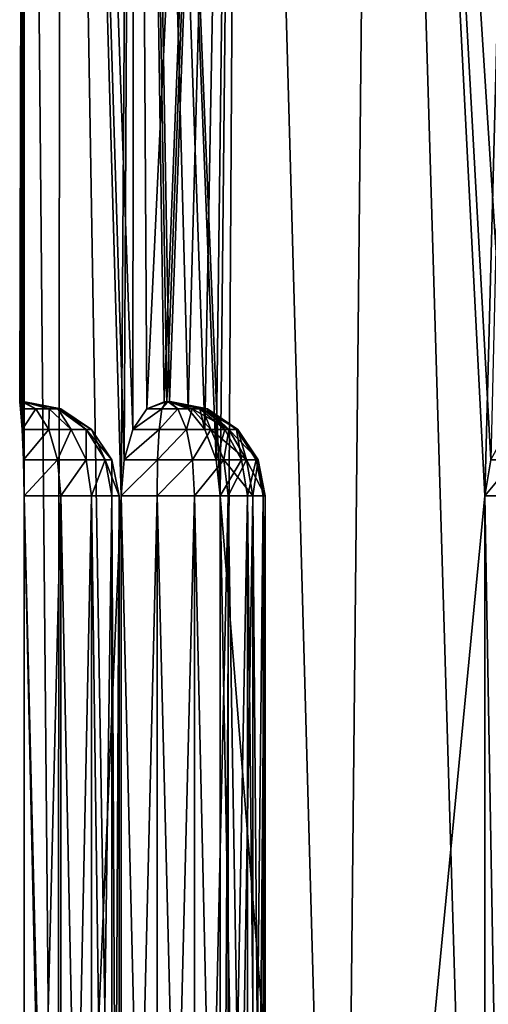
# Model space of a CAD drawing. Header units: millimetres. Extents: x -38 to 38, y -25 to 64.3.
# Tile 2 of 18: x -21 to -12, y -6.2 to 12.7. Entities that reach past the tile are written whole.
import ezdxf

# ---------------------------------------------------------------- set-up
doc = ezdxf.new("R2010")
doc.units = ezdxf.units.MM
doc.header["$LTSCALE"] = 41.718519
for name, color, linetype in [('1', 7, 'CONTINUOUS'), ('12', 7, 'CONTINUOUS'), ('13', 7, 'CONTINUOUS'), ('14', 7, 'CONTINUOUS'), ('15', 7, 'CONTINUOUS'), ('16', 7, 'CONTINUOUS'), ('27', 7, 'CONTINUOUS'), ('28', 7, 'CONTINUOUS'), ('30', 7, 'CONTINUOUS'), ('31', 7, 'CONTINUOUS'), ('32', 7, 'CONTINUOUS')]:
    doc.layers.add(name, color=color, linetype=linetype)

msp = doc.modelspace()

# ---------------------------------------------------------------- linework, layer by layer
at = {"layer": '1', "color": 32, "linetype": 'Continuous', "true_color": 0xd1691f}
for points in [[(-21, 5.35, 0.1), (-20.985, 5.213, 0.789), (-20.91, 43.5, -1.938), (-21, 5.35, 0.1)], [(-21, 5.35, 0), (-21, 5.35, 0.1), (-20.91, 43.5, -1.938), (-21, 5.35, 0)], [(-21, 5.35, -0.1), (-21, 5.35, 0), (-20.91, 43.5, -1.938), (-21, 5.35, -0.1)], [(-20.985, 5.213, -0.789), (-21, 5.35, -0.1), (-20.91, 43.5, -1.938), (-20.985, 5.213, -0.789)], [(-20.985, 5.213, 0.789), (-20.955, 4.822, 1.373), (-20.91, 43.5, -1.938), (-20.985, 5.213, 0.789)], [(-20.955, 4.822, -1.373), (-20.985, 5.213, -0.789), (-20.91, 43.5, -1.938), (-20.955, 4.822, -1.373)], [(-20.926, 4.238, -1.762), (-20.955, 4.822, -1.373), (-20.91, 43.5, -1.938), (-20.926, 4.238, -1.762)], [(-20.955, 4.822, 1.373), (-20.926, 4.238, 1.762), (-20.91, 43.5, -1.938), (-20.955, 4.822, 1.373)], [(-20.914, 3.55, -1.898), (-20.926, 4.238, -1.762), (-20.91, 43.5, -1.938), (-20.914, 3.55, -1.898)], [(-20.926, 4.238, 1.762), (-20.914, 3.55, 1.898), (-20.91, 43.5, -1.938), (-20.926, 4.238, 1.762)], [(-20.91, 43.5, -1.938), (-20.284, -25, -5.435), (-20.914, 3.55, -1.898), (-20.91, 43.5, -1.938)], [(-20.91, 43.5, -1.938), (-20.914, 3.55, 1.898), (-20.91, 43.5, 1.938), (-20.91, 43.5, -1.938)], [(-20.91, 43.5, 1.938), (-20.914, 3.55, 1.898), (-20.284, -25, 5.435), (-20.91, 43.5, 1.938)], [(-20.198, 43.5, 5.747), (-20.91, 43.5, 1.938), (-20.284, -25, 5.435), (-20.198, 43.5, 5.747)], [(-20.198, 43.5, -5.747), (-20.284, -25, -5.435), (-20.91, 43.5, -1.938), (-20.198, 43.5, -5.747)], [(-19.061, -25, 8.813), (-20.198, 43.5, 5.747), (-20.284, -25, 5.435), (-19.061, -25, 8.813)], [(-19.061, 3.55, -8.813), (-20.284, -25, -5.435), (-20.198, 43.5, -5.747), (-19.061, 3.55, -8.813)], [(-19.061, 3.55, 8.813), (-20.198, 43.5, 5.747), (-19.061, -25, 8.813), (-19.061, 3.55, 8.813)], [(-19.003, 4.238, 8.937), (-20.198, 43.5, 5.747), (-19.061, 3.55, 8.813), (-19.003, 4.238, 8.937)], [(-18.834, 4.822, 9.289), (-20.198, 43.5, 5.747), (-19.003, 4.238, 8.937), (-18.834, 4.822, 9.289)], [(-18.798, 43.5, 9.36), (-20.198, 43.5, 5.747), (-18.834, 4.822, 9.289), (-18.798, 43.5, 9.36)], [(-18.798, 43.5, -9.36), (-19.061, 3.55, -8.813), (-20.198, 43.5, -5.747), (-18.798, 43.5, -9.36)], [(-19.003, 4.238, -8.937), (-19.061, 3.55, -8.813), (-18.798, 43.5, -9.36), (-19.003, 4.238, -8.937)], [(-18.834, 4.822, -9.289), (-19.003, 4.238, -8.937), (-18.798, 43.5, -9.36), (-18.834, 4.822, -9.289)], [(-18.568, 5.213, 9.81), (-18.798, 43.5, 9.36), (-18.834, 4.822, 9.289), (-18.568, 5.213, 9.81)], [(-18.568, 5.213, -9.81), (-18.834, 4.822, -9.289), (-18.798, 43.5, -9.36), (-18.568, 5.213, -9.81)], [(-17.163, 3.55, 12.101), (-18.798, 43.5, 9.36), (-17.241, 4.238, 11.989), (-17.163, 3.55, 12.101)], [(-16.758, 43.5, 12.655), (-18.798, 43.5, 9.36), (-17.163, 3.55, 12.101), (-16.758, 43.5, 12.655)], [(-17.241, 4.238, 11.989), (-18.798, 43.5, 9.36), (-17.461, 4.822, 11.666), (-17.241, 4.238, 11.989)], [(-18.236, 5.35, 10.413), (-18.798, 43.5, 9.36), (-18.568, 5.213, 9.81), (-18.236, 5.35, 10.413)], [(-18.187, 5.35, 10.5), (-18.798, 43.5, 9.36), (-18.236, 5.35, 10.413), (-18.187, 5.35, 10.5)], [(-18.136, 5.35, 10.586), (-18.798, 43.5, 9.36), (-18.187, 5.35, 10.5), (-18.136, 5.35, 10.586)], [(-17.779, 5.213, 11.176), (-18.798, 43.5, 9.36), (-18.136, 5.35, 10.586), (-17.779, 5.213, 11.176)], [(-17.461, 4.822, 11.666), (-18.798, 43.5, 9.36), (-17.779, 5.213, 11.176), (-17.461, 4.822, 11.666)], [(-16.758, 43.5, -12.655), (-18.568, 5.213, -9.81), (-18.798, 43.5, -9.36), (-16.758, 43.5, -12.655)], [(-18.236, 5.35, -10.413), (-18.568, 5.213, -9.81), (-16.758, 43.5, -12.655), (-18.236, 5.35, -10.413)], [(-18.187, 5.35, -10.5), (-18.236, 5.35, -10.413), (-16.758, 43.5, -12.655), (-18.187, 5.35, -10.5)], [(-18.136, 5.35, -10.586), (-18.187, 5.35, -10.5), (-16.758, 43.5, -12.655), (-18.136, 5.35, -10.586)], [(-17.779, 5.213, -11.176), (-18.136, 5.35, -10.586), (-16.758, 43.5, -12.655), (-17.779, 5.213, -11.176)], [(-17.461, 4.822, -11.666), (-17.779, 5.213, -11.176), (-16.758, 43.5, -12.655), (-17.461, 4.822, -11.666)], [(-17.241, 4.238, -11.989), (-17.461, 4.822, -11.666), (-16.758, 43.5, -12.655), (-17.241, 4.238, -11.989)], [(-17.163, 3.55, -12.101), (-17.241, 4.238, -11.989), (-16.758, 43.5, -12.655), (-17.163, 3.55, -12.101)], [(-14.849, -25, -14.849), (-17.163, -25, -12.101), (-16.758, 43.5, -12.655), (-14.849, -25, -14.849)], [(-14.849, -25, 14.849), (-16.758, 43.5, 12.655), (-17.163, 3.55, 12.101), (-14.849, -25, 14.849)], [(-17.163, -25, -12.101), (-17.163, 3.55, -12.101), (-16.758, 43.5, -12.655), (-17.163, -25, -12.101)], [(-14.148, 43.5, -15.519), (-14.849, -25, -14.849), (-16.758, 43.5, -12.655), (-14.148, 43.5, -15.519)], [(-14.148, 43.5, 15.519), (-16.758, 43.5, 12.655), (-14.849, -25, 14.849), (-14.148, 43.5, 15.519)], [(-12.101, 3.55, -17.163), (-14.849, -25, -14.849), (-14.148, 43.5, -15.519), (-12.101, 3.55, -17.163)], [(-12.101, -25, 17.163), (-14.148, 43.5, 15.519), (-14.849, -25, 14.849), (-12.101, -25, 17.163)], [(-11.055, 43.5, -17.855), (-12.101, 3.55, -17.163), (-14.148, 43.5, -15.519), (-11.055, 43.5, -17.855)], [(-11.055, 43.5, 17.855), (-14.148, 43.5, 15.519), (-11.176, 5.213, 17.779), (-11.055, 43.5, 17.855)], [(-12.101, 3.55, 17.163), (-14.148, 43.5, 15.519), (-12.101, -25, 17.163), (-12.101, 3.55, 17.163)], [(-11.176, 5.213, 17.779), (-14.148, 43.5, 15.519), (-11.666, 4.822, 17.461), (-11.176, 5.213, 17.779)], [(-11.666, 4.822, 17.461), (-14.148, 43.5, 15.519), (-11.989, 4.238, 17.241), (-11.666, 4.822, 17.461)], [(-11.989, 4.238, 17.241), (-14.148, 43.5, 15.519), (-12.101, 3.55, 17.163), (-11.989, 4.238, 17.241)], [(-11.989, 4.238, -17.241), (-12.101, 3.55, -17.163), (-11.055, 43.5, -17.855), (-11.989, 4.238, -17.241)], [(-20.914, 3.55, 1.898), (-20.914, -25, 1.898), (-20.284, -25, 5.435), (-20.914, 3.55, 1.898)], [(-20.914, -25, -1.898), (-20.914, 3.55, -1.898), (-20.284, -25, -5.435), (-20.914, -25, -1.898)], [(-19.061, -25, -8.813), (-20.284, -25, -5.435), (-19.061, 3.55, -8.813), (-19.061, -25, -8.813)], [(-17.163, -25, 12.101), (-14.849, -25, 14.849), (-17.163, 3.55, 12.101), (-17.163, -25, 12.101)], [(-12.101, -25, -17.163), (-14.849, -25, -14.849), (-12.101, 3.55, -17.163), (-12.101, -25, -17.163)]]:
    msp.add_3dface(points, dxfattribs=at)
at = {"layer": '12', "color": 32, "linetype": 'Continuous', "true_color": 0xd1691f}
for points in [[(-11.605, -25, -16.641), (-12.101, -25, -17.163), (-11.605, 3.55, -16.641), (-11.605, -25, -16.641)], [(-12.101, -25, -17.163), (-12.101, 3.55, -17.163), (-11.605, 3.55, -16.641), (-12.101, -25, -17.163)]]:
    msp.add_3dface(points, dxfattribs=at)
at = {"layer": '13', "color": 32, "linetype": 'Continuous', "true_color": 0xd1691f}
for points in [[(-18.37, -25, -8.609), (-19.061, -25, -8.813), (-18.37, 3.55, -8.609), (-18.37, -25, -8.609)], [(-19.061, -25, -8.813), (-19.061, 3.55, -8.813), (-18.37, 3.55, -8.609), (-19.061, -25, -8.813)], [(-17.653, 3.55, -8.676), (-18.37, -25, -8.609), (-18.37, 3.55, -8.609), (-17.653, 3.55, -8.676)], [(-17.653, -25, -8.676), (-18.37, -25, -8.609), (-17.653, 3.55, -8.676), (-17.653, -25, -8.676)], [(-17.013, -25, -9.006), (-17.653, -25, -8.676), (-17.013, 3.55, -9.006), (-17.013, -25, -9.006)], [(-17.013, 3.55, -9.006), (-17.653, -25, -8.676), (-17.653, 3.55, -8.676), (-17.013, 3.55, -9.006)], [(-17.163, 3.55, -12.101), (-17.163, -25, -12.101), (-16.641, -25, -11.605), (-17.163, 3.55, -12.101)], [(-17.163, 3.55, -12.101), (-16.641, -25, -11.605), (-16.641, 3.55, -11.605), (-17.163, 3.55, -12.101)], [(-16.541, -25, -9.55), (-17.013, -25, -9.006), (-16.541, 3.55, -9.55), (-16.541, -25, -9.55)], [(-16.541, 3.55, -9.55), (-17.013, -25, -9.006), (-17.013, 3.55, -9.006), (-16.541, 3.55, -9.55)], [(-16.641, -25, -11.605), (-16.341, -25, -10.95), (-16.641, 3.55, -11.605), (-16.641, -25, -11.605)], [(-16.641, 3.55, -11.605), (-16.341, -25, -10.95), (-16.341, 3.55, -10.95), (-16.641, 3.55, -11.605)], [(-16.306, -25, -10.231), (-16.541, -25, -9.55), (-16.306, 3.55, -10.231), (-16.306, -25, -10.231)], [(-16.306, 3.55, -10.231), (-16.541, -25, -9.55), (-16.541, 3.55, -9.55), (-16.306, 3.55, -10.231)], [(-16.341, -25, -10.95), (-16.306, -25, -10.231), (-16.341, 3.55, -10.95), (-16.341, -25, -10.95)], [(-16.341, 3.55, -10.95), (-16.306, -25, -10.231), (-16.306, 3.55, -10.231), (-16.341, 3.55, -10.95)]]:
    msp.add_3dface(points, dxfattribs=at)
at = {"layer": '14', "color": 32, "linetype": 'Continuous', "true_color": 0xd1691f}
for points in [[(-20.914, 3.55, -1.898), (-20.214, -25, -1.73), (-20.214, 3.55, -1.73), (-20.914, 3.55, -1.898)], [(-20.914, 3.55, -1.898), (-20.914, -25, -1.898), (-20.214, -25, -1.73), (-20.914, 3.55, -1.898)], [(-20.214, -25, 1.73), (-20.914, -25, 1.898), (-20.214, 3.55, 1.73), (-20.214, -25, 1.73)], [(-20.914, -25, 1.898), (-20.914, 3.55, 1.898), (-20.214, 3.55, 1.73), (-20.914, -25, 1.898)], [(-20.214, -25, -1.73), (-19.626, -25, -1.313), (-20.214, 3.55, -1.73), (-20.214, -25, -1.73)], [(-20.214, 3.55, -1.73), (-19.626, -25, -1.313), (-19.626, 3.55, -1.313), (-20.214, 3.55, -1.73)], [(-19.626, 3.55, 1.313), (-20.214, -25, 1.73), (-20.214, 3.55, 1.73), (-19.626, 3.55, 1.313)], [(-19.626, -25, 1.313), (-20.214, -25, 1.73), (-19.626, 3.55, 1.313), (-19.626, -25, 1.313)], [(-19.237, 3.55, 0.707), (-19.626, -25, 1.313), (-19.626, 3.55, 1.313), (-19.237, 3.55, 0.707)], [(-19.237, -25, 0.707), (-19.626, -25, 1.313), (-19.237, 3.55, 0.707), (-19.237, -25, 0.707)], [(-19.626, -25, -1.313), (-19.237, -25, -0.707), (-19.626, 3.55, -1.313), (-19.626, -25, -1.313)], [(-19.626, 3.55, -1.313), (-19.237, -25, -0.707), (-19.237, 3.55, -0.707), (-19.626, 3.55, -1.313)], [(-19.1, -25), (-19.237, -25, 0.707), (-19.1, 3.55, 0), (-19.1, -25)], [(-19.1, 3.55, 0), (-19.237, -25, 0.707), (-19.237, 3.55, 0.707), (-19.1, 3.55, 0)], [(-19.237, -25, -0.707), (-19.1, -25), (-19.237, 3.55, -0.707), (-19.237, -25, -0.707)], [(-19.237, 3.55, -0.707), (-19.1, -25), (-19.1, 3.55, 0), (-19.237, 3.55, -0.707)]]:
    msp.add_3dface(points, dxfattribs=at)
at = {"layer": '15', "color": 32, "linetype": 'Continuous', "true_color": 0xd1691f}
for points in [[(-19.061, 3.55, 8.813), (-18.37, -25, 8.609), (-18.37, 3.55, 8.609), (-19.061, 3.55, 8.813)], [(-19.061, 3.55, 8.813), (-19.061, -25, 8.813), (-18.37, -25, 8.609), (-19.061, 3.55, 8.813)], [(-18.37, -25, 8.609), (-17.653, -25, 8.676), (-18.37, 3.55, 8.609), (-18.37, -25, 8.609)], [(-18.37, 3.55, 8.609), (-17.653, -25, 8.676), (-17.653, 3.55, 8.676), (-18.37, 3.55, 8.609)], [(-17.653, -25, 8.676), (-17.013, -25, 9.006), (-17.653, 3.55, 8.676), (-17.653, -25, 8.676)], [(-17.653, 3.55, 8.676), (-17.013, -25, 9.006), (-17.013, 3.55, 9.006), (-17.653, 3.55, 8.676)], [(-17.163, -25, 12.101), (-17.163, 3.55, 12.101), (-16.641, 3.55, 11.605), (-17.163, -25, 12.101)], [(-16.641, -25, 11.605), (-17.163, -25, 12.101), (-16.641, 3.55, 11.605), (-16.641, -25, 11.605)], [(-17.013, 3.55, 9.006), (-16.541, -25, 9.55), (-16.541, 3.55, 9.55), (-17.013, 3.55, 9.006)], [(-17.013, -25, 9.006), (-16.541, -25, 9.55), (-17.013, 3.55, 9.006), (-17.013, -25, 9.006)], [(-16.341, -25, 10.95), (-16.641, -25, 11.605), (-16.341, 3.55, 10.95), (-16.341, -25, 10.95)], [(-16.341, 3.55, 10.95), (-16.641, -25, 11.605), (-16.641, 3.55, 11.605), (-16.341, 3.55, 10.95)], [(-16.541, -25, 9.55), (-16.306, -25, 10.231), (-16.541, 3.55, 9.55), (-16.541, -25, 9.55)], [(-16.541, 3.55, 9.55), (-16.306, -25, 10.231), (-16.306, 3.55, 10.231), (-16.541, 3.55, 9.55)], [(-16.306, 3.55, 10.231), (-16.341, -25, 10.95), (-16.341, 3.55, 10.95), (-16.306, 3.55, 10.231)], [(-16.306, -25, 10.231), (-16.341, -25, 10.95), (-16.306, 3.55, 10.231), (-16.306, -25, 10.231)]]:
    msp.add_3dface(points, dxfattribs=at)
at = {"layer": '16', "color": 32, "linetype": 'Continuous', "true_color": 0xd1691f}
for points in [[(-12.101, 3.55, 17.163), (-12.101, -25, 17.163), (-11.605, -25, 16.641), (-12.101, 3.55, 17.163)], [(-12.101, 3.55, 17.163), (-11.605, -25, 16.641), (-11.605, 3.55, 16.641), (-12.101, 3.55, 17.163)]]:
    msp.add_3dface(points, dxfattribs=at)
at = {"layer": '27', "color": 32, "linetype": 'Continuous', "true_color": 0xd1691f}
for points in [[(-11.605, 3.55, -16.641), (-12.101, 3.55, -17.163), (-11.529, 4.238, -16.754), (-11.605, 3.55, -16.641)], [(-12.101, 3.55, -17.163), (-11.989, 4.238, -17.241), (-11.529, 4.238, -16.754), (-12.101, 3.55, -17.163)]]:
    msp.add_3dface(points, dxfattribs=at)
at = {"layer": '28', "color": 32, "linetype": 'Continuous', "true_color": 0xd1691f}
for points in [[(-18.568, 5.213, -9.81), (-18.236, 5.35, -10.413), (-18.199, 5.35, -10.401), (-18.568, 5.213, -9.81)], [(-18.568, 5.213, -9.81), (-18.199, 5.35, -10.401), (-18.278, 5.213, -9.717), (-18.568, 5.213, -9.81)], [(-18.278, 5.213, -9.717), (-18.161, 5.35, -10.403), (-17.975, 5.213, -9.74), (-18.278, 5.213, -9.717)], [(-18.199, 5.35, -10.401), (-18.161, 5.35, -10.403), (-18.278, 5.213, -9.717), (-18.199, 5.35, -10.401)], [(-18.161, 5.35, -10.403), (-18.136, 5.35, -10.413), (-17.975, 5.213, -9.74), (-18.161, 5.35, -10.403)], [(-17.975, 5.213, -9.74), (-18.136, 5.35, -10.413), (-17.703, 5.213, -9.876), (-17.975, 5.213, -9.74)], [(-18.136, 5.35, -10.586), (-17.779, 5.213, -11.176), (-18.107, 5.35, -10.561), (-18.136, 5.35, -10.586)], [(-18.136, 5.35, -10.413), (-18.116, 5.35, -10.429), (-17.703, 5.213, -9.876), (-18.136, 5.35, -10.413)], [(-18.116, 5.35, -10.429), (-18.1, 5.35, -10.45), (-17.703, 5.213, -9.876), (-18.116, 5.35, -10.429)], [(-18.107, 5.35, -10.561), (-17.779, 5.213, -11.176), (-17.554, 5.213, -10.971), (-18.107, 5.35, -10.561)], [(-18.09, 5.35, -10.526), (-18.107, 5.35, -10.561), (-17.554, 5.213, -10.971), (-18.09, 5.35, -10.526)], [(-17.703, 5.213, -9.876), (-18.1, 5.35, -10.45), (-17.503, 5.213, -10.106), (-17.703, 5.213, -9.876)], [(-18.1, 5.35, -10.45), (-18.09, 5.35, -10.474), (-17.503, 5.213, -10.106), (-18.1, 5.35, -10.45)], [(-17.503, 5.213, -10.106), (-18.09, 5.35, -10.474), (-17.405, 5.213, -10.393), (-17.503, 5.213, -10.106)], [(-18.09, 5.35, -10.474), (-18.087, 5.35, -10.5), (-17.405, 5.213, -10.393), (-18.09, 5.35, -10.474)], [(-17.423, 5.213, -10.697), (-18.09, 5.35, -10.526), (-17.554, 5.213, -10.971), (-17.423, 5.213, -10.697)], [(-18.087, 5.35, -10.5), (-18.09, 5.35, -10.526), (-17.423, 5.213, -10.697), (-18.087, 5.35, -10.5)], [(-17.405, 5.213, -10.393), (-18.087, 5.35, -10.5), (-17.423, 5.213, -10.697), (-17.405, 5.213, -10.393)], [(-18.834, 4.822, -9.289), (-18.568, 5.213, -9.81), (-18.278, 5.213, -9.717), (-18.834, 4.822, -9.289)], [(-18.834, 4.822, -9.289), (-18.278, 5.213, -9.717), (-18.332, 4.822, -9.134), (-18.834, 4.822, -9.289)], [(-18.332, 4.822, -9.134), (-17.975, 5.213, -9.74), (-17.809, 4.822, -9.179), (-18.332, 4.822, -9.134)], [(-18.278, 5.213, -9.717), (-17.975, 5.213, -9.74), (-18.332, 4.822, -9.134), (-18.278, 5.213, -9.717)], [(-17.975, 5.213, -9.74), (-17.703, 5.213, -9.876), (-17.809, 4.822, -9.179), (-17.975, 5.213, -9.74)], [(-17.809, 4.822, -9.179), (-17.703, 5.213, -9.876), (-17.342, 4.822, -9.417), (-17.809, 4.822, -9.179)], [(-17.779, 5.213, -11.176), (-17.461, 4.822, -11.666), (-17.554, 5.213, -10.971), (-17.779, 5.213, -11.176)], [(-17.703, 5.213, -9.876), (-17.503, 5.213, -10.106), (-17.342, 4.822, -9.417), (-17.703, 5.213, -9.876)], [(-17.423, 5.213, -10.697), (-17.554, 5.213, -10.971), (-17.077, 4.822, -11.309), (-17.423, 5.213, -10.697)], [(-17.554, 5.213, -10.971), (-17.461, 4.822, -11.666), (-17.077, 4.822, -11.309), (-17.554, 5.213, -10.971)], [(-17.342, 4.822, -9.417), (-17.503, 5.213, -10.106), (-16.997, 4.822, -9.813), (-17.342, 4.822, -9.417)], [(-17.503, 5.213, -10.106), (-17.405, 5.213, -10.393), (-16.997, 4.822, -9.813), (-17.503, 5.213, -10.106)], [(-17.405, 5.213, -10.393), (-17.423, 5.213, -10.697), (-16.854, 4.822, -10.834), (-17.405, 5.213, -10.393)], [(-16.854, 4.822, -10.834), (-17.423, 5.213, -10.697), (-17.077, 4.822, -11.309), (-16.854, 4.822, -10.834)], [(-16.827, 4.822, -10.31), (-17.405, 5.213, -10.393), (-16.854, 4.822, -10.834), (-16.827, 4.822, -10.31)], [(-16.997, 4.822, -9.813), (-17.405, 5.213, -10.393), (-16.827, 4.822, -10.31), (-16.997, 4.822, -9.813)], [(-19.003, 4.238, -8.937), (-18.332, 4.822, -9.134), (-18.362, 4.238, -8.745), (-19.003, 4.238, -8.937)], [(-19.003, 4.238, -8.937), (-18.834, 4.822, -9.289), (-18.332, 4.822, -9.134), (-19.003, 4.238, -8.937)], [(-18.332, 4.822, -9.134), (-17.809, 4.822, -9.179), (-18.362, 4.238, -8.745), (-18.332, 4.822, -9.134)], [(-18.362, 4.238, -8.745), (-17.809, 4.822, -9.179), (-17.694, 4.238, -8.807), (-18.362, 4.238, -8.745)], [(-17.809, 4.822, -9.179), (-17.342, 4.822, -9.417), (-17.694, 4.238, -8.807), (-17.809, 4.822, -9.179)], [(-17.694, 4.238, -8.807), (-17.342, 4.822, -9.417), (-17.098, 4.238, -9.112), (-17.694, 4.238, -8.807)], [(-17.461, 4.822, -11.666), (-17.241, 4.238, -11.989), (-17.077, 4.822, -11.309), (-17.461, 4.822, -11.666)], [(-17.342, 4.822, -9.417), (-16.997, 4.822, -9.813), (-17.098, 4.238, -9.112), (-17.342, 4.822, -9.417)], [(-17.077, 4.822, -11.309), (-17.241, 4.238, -11.989), (-16.754, 4.238, -11.529), (-17.077, 4.822, -11.309)], [(-17.098, 4.238, -9.112), (-16.997, 4.822, -9.813), (-16.659, 4.238, -9.618), (-17.098, 4.238, -9.112)], [(-16.854, 4.822, -10.834), (-17.077, 4.822, -11.309), (-16.754, 4.238, -11.529), (-16.854, 4.822, -10.834)], [(-16.997, 4.822, -9.813), (-16.827, 4.822, -10.31), (-16.659, 4.238, -9.618), (-16.997, 4.822, -9.813)], [(-16.474, 4.238, -10.921), (-16.854, 4.822, -10.834), (-16.754, 4.238, -11.529), (-16.474, 4.238, -10.921)], [(-16.827, 4.822, -10.31), (-16.854, 4.822, -10.834), (-16.474, 4.238, -10.921), (-16.827, 4.822, -10.31)], [(-16.441, 4.238, -10.251), (-16.827, 4.822, -10.31), (-16.474, 4.238, -10.921), (-16.441, 4.238, -10.251)], [(-16.659, 4.238, -9.618), (-16.827, 4.822, -10.31), (-16.441, 4.238, -10.251), (-16.659, 4.238, -9.618)], [(-19.061, 3.55, -8.813), (-19.003, 4.238, -8.937), (-18.362, 4.238, -8.745), (-19.061, 3.55, -8.813)], [(-18.37, 3.55, -8.609), (-19.061, 3.55, -8.813), (-18.362, 4.238, -8.745), (-18.37, 3.55, -8.609)], [(-17.653, 3.55, -8.676), (-18.37, 3.55, -8.609), (-17.694, 4.238, -8.807), (-17.653, 3.55, -8.676)], [(-18.37, 3.55, -8.609), (-18.362, 4.238, -8.745), (-17.694, 4.238, -8.807), (-18.37, 3.55, -8.609)], [(-17.653, 3.55, -8.676), (-17.694, 4.238, -8.807), (-17.098, 4.238, -9.112), (-17.653, 3.55, -8.676)], [(-17.013, 3.55, -9.006), (-17.653, 3.55, -8.676), (-17.098, 4.238, -9.112), (-17.013, 3.55, -9.006)], [(-17.241, 4.238, -11.989), (-17.163, 3.55, -12.101), (-16.754, 4.238, -11.529), (-17.241, 4.238, -11.989)], [(-17.163, 3.55, -12.101), (-16.641, 3.55, -11.605), (-16.754, 4.238, -11.529), (-17.163, 3.55, -12.101)], [(-17.013, 3.55, -9.006), (-17.098, 4.238, -9.112), (-16.659, 4.238, -9.618), (-17.013, 3.55, -9.006)], [(-16.541, 3.55, -9.55), (-17.013, 3.55, -9.006), (-16.659, 4.238, -9.618), (-16.541, 3.55, -9.55)], [(-16.641, 3.55, -11.605), (-16.474, 4.238, -10.921), (-16.754, 4.238, -11.529), (-16.641, 3.55, -11.605)], [(-16.541, 3.55, -9.55), (-16.659, 4.238, -9.618), (-16.441, 4.238, -10.251), (-16.541, 3.55, -9.55)], [(-16.641, 3.55, -11.605), (-16.341, 3.55, -10.95), (-16.474, 4.238, -10.921), (-16.641, 3.55, -11.605)], [(-16.306, 3.55, -10.231), (-16.541, 3.55, -9.55), (-16.441, 4.238, -10.251), (-16.306, 3.55, -10.231)], [(-16.341, 3.55, -10.95), (-16.441, 4.238, -10.251), (-16.474, 4.238, -10.921), (-16.341, 3.55, -10.95)], [(-16.341, 3.55, -10.95), (-16.306, 3.55, -10.231), (-16.441, 4.238, -10.251), (-16.341, 3.55, -10.95)]]:
    msp.add_3dface(points, dxfattribs=at)
at = {"layer": '30', "color": 32, "linetype": 'Continuous', "true_color": 0xd1691f}
for points in [[(-12.101, 3.55, 17.163), (-11.605, 3.55, 16.641), (-11.529, 4.238, 16.754), (-12.101, 3.55, 17.163)], [(-11.989, 4.238, 17.241), (-12.101, 3.55, 17.163), (-11.529, 4.238, 16.754), (-11.989, 4.238, 17.241)]]:
    msp.add_3dface(points, dxfattribs=at)
at = {"layer": '31', "color": 32, "linetype": 'Continuous', "true_color": 0xd1691f}
for points in [[(-18.199, 5.35, 10.401), (-18.568, 5.213, 9.81), (-18.278, 5.213, 9.717), (-18.199, 5.35, 10.401)], [(-18.236, 5.35, 10.413), (-18.568, 5.213, 9.81), (-18.199, 5.35, 10.401), (-18.236, 5.35, 10.413)], [(-18.161, 5.35, 10.403), (-18.199, 5.35, 10.401), (-18.278, 5.213, 9.717), (-18.161, 5.35, 10.403)], [(-17.975, 5.213, 9.74), (-18.161, 5.35, 10.403), (-18.278, 5.213, 9.717), (-17.975, 5.213, 9.74)], [(-18.136, 5.35, 10.413), (-18.161, 5.35, 10.403), (-17.975, 5.213, 9.74), (-18.136, 5.35, 10.413)], [(-17.779, 5.213, 11.176), (-18.136, 5.35, 10.586), (-18.107, 5.35, 10.561), (-17.779, 5.213, 11.176)], [(-18.116, 5.35, 10.429), (-18.136, 5.35, 10.413), (-17.703, 5.213, 9.876), (-18.116, 5.35, 10.429)], [(-17.703, 5.213, 9.876), (-18.136, 5.35, 10.413), (-17.975, 5.213, 9.74), (-17.703, 5.213, 9.876)], [(-18.1, 5.35, 10.45), (-18.116, 5.35, 10.429), (-17.503, 5.213, 10.106), (-18.1, 5.35, 10.45)], [(-17.503, 5.213, 10.106), (-18.116, 5.35, 10.429), (-17.703, 5.213, 9.876), (-17.503, 5.213, 10.106)], [(-17.779, 5.213, 11.176), (-18.107, 5.35, 10.561), (-17.554, 5.213, 10.971), (-17.779, 5.213, 11.176)], [(-18.107, 5.35, 10.561), (-18.09, 5.35, 10.526), (-17.554, 5.213, 10.971), (-18.107, 5.35, 10.561)], [(-18.09, 5.35, 10.474), (-18.1, 5.35, 10.45), (-17.405, 5.213, 10.393), (-18.09, 5.35, 10.474)], [(-17.405, 5.213, 10.393), (-18.1, 5.35, 10.45), (-17.503, 5.213, 10.106), (-17.405, 5.213, 10.393)], [(-18.087, 5.35, 10.5), (-18.09, 5.35, 10.474), (-17.405, 5.213, 10.393), (-18.087, 5.35, 10.5)], [(-18.09, 5.35, 10.526), (-18.087, 5.35, 10.5), (-17.423, 5.213, 10.697), (-18.09, 5.35, 10.526)], [(-17.554, 5.213, 10.971), (-18.09, 5.35, 10.526), (-17.423, 5.213, 10.697), (-17.554, 5.213, 10.971)], [(-17.423, 5.213, 10.697), (-18.087, 5.35, 10.5), (-17.405, 5.213, 10.393), (-17.423, 5.213, 10.697)], [(-18.278, 5.213, 9.717), (-18.834, 4.822, 9.289), (-18.332, 4.822, 9.134), (-18.278, 5.213, 9.717)], [(-18.568, 5.213, 9.81), (-18.834, 4.822, 9.289), (-18.278, 5.213, 9.717), (-18.568, 5.213, 9.81)], [(-17.975, 5.213, 9.74), (-18.278, 5.213, 9.717), (-18.332, 4.822, 9.134), (-17.975, 5.213, 9.74)], [(-17.809, 4.822, 9.179), (-17.975, 5.213, 9.74), (-18.332, 4.822, 9.134), (-17.809, 4.822, 9.179)], [(-17.703, 5.213, 9.876), (-17.975, 5.213, 9.74), (-17.809, 4.822, 9.179), (-17.703, 5.213, 9.876)], [(-17.342, 4.822, 9.417), (-17.703, 5.213, 9.876), (-17.809, 4.822, 9.179), (-17.342, 4.822, 9.417)], [(-17.461, 4.822, 11.666), (-17.779, 5.213, 11.176), (-17.554, 5.213, 10.971), (-17.461, 4.822, 11.666)], [(-16.997, 4.822, 9.813), (-17.703, 5.213, 9.876), (-17.342, 4.822, 9.417), (-16.997, 4.822, 9.813)], [(-17.503, 5.213, 10.106), (-17.703, 5.213, 9.876), (-16.997, 4.822, 9.813), (-17.503, 5.213, 10.106)], [(-17.461, 4.822, 11.666), (-17.554, 5.213, 10.971), (-17.077, 4.822, 11.309), (-17.461, 4.822, 11.666)], [(-17.554, 5.213, 10.971), (-17.423, 5.213, 10.697), (-17.077, 4.822, 11.309), (-17.554, 5.213, 10.971)], [(-16.827, 4.822, 10.31), (-17.503, 5.213, 10.106), (-16.997, 4.822, 9.813), (-16.827, 4.822, 10.31)], [(-17.405, 5.213, 10.393), (-17.503, 5.213, 10.106), (-16.827, 4.822, 10.31), (-17.405, 5.213, 10.393)], [(-17.423, 5.213, 10.697), (-17.405, 5.213, 10.393), (-16.854, 4.822, 10.834), (-17.423, 5.213, 10.697)], [(-17.077, 4.822, 11.309), (-17.423, 5.213, 10.697), (-16.854, 4.822, 10.834), (-17.077, 4.822, 11.309)], [(-16.854, 4.822, 10.834), (-17.405, 5.213, 10.393), (-16.827, 4.822, 10.31), (-16.854, 4.822, 10.834)], [(-18.332, 4.822, 9.134), (-19.003, 4.238, 8.937), (-18.362, 4.238, 8.745), (-18.332, 4.822, 9.134)], [(-18.834, 4.822, 9.289), (-19.003, 4.238, 8.937), (-18.332, 4.822, 9.134), (-18.834, 4.822, 9.289)], [(-17.809, 4.822, 9.179), (-18.332, 4.822, 9.134), (-18.362, 4.238, 8.745), (-17.809, 4.822, 9.179)], [(-17.694, 4.238, 8.807), (-17.809, 4.822, 9.179), (-18.362, 4.238, 8.745), (-17.694, 4.238, 8.807)], [(-17.342, 4.822, 9.417), (-17.809, 4.822, 9.179), (-17.694, 4.238, 8.807), (-17.342, 4.822, 9.417)], [(-17.098, 4.238, 9.112), (-17.342, 4.822, 9.417), (-17.694, 4.238, 8.807), (-17.098, 4.238, 9.112)], [(-17.241, 4.238, 11.989), (-17.461, 4.822, 11.666), (-17.077, 4.822, 11.309), (-17.241, 4.238, 11.989)], [(-16.997, 4.822, 9.813), (-17.342, 4.822, 9.417), (-16.659, 4.238, 9.618), (-16.997, 4.822, 9.813)], [(-16.659, 4.238, 9.618), (-17.342, 4.822, 9.417), (-17.098, 4.238, 9.112), (-16.659, 4.238, 9.618)], [(-17.241, 4.238, 11.989), (-17.077, 4.822, 11.309), (-16.754, 4.238, 11.529), (-17.241, 4.238, 11.989)], [(-17.077, 4.822, 11.309), (-16.854, 4.822, 10.834), (-16.754, 4.238, 11.529), (-17.077, 4.822, 11.309)], [(-16.827, 4.822, 10.31), (-16.997, 4.822, 9.813), (-16.441, 4.238, 10.251), (-16.827, 4.822, 10.31)], [(-16.441, 4.238, 10.251), (-16.997, 4.822, 9.813), (-16.659, 4.238, 9.618), (-16.441, 4.238, 10.251)], [(-16.854, 4.822, 10.834), (-16.827, 4.822, 10.31), (-16.474, 4.238, 10.921), (-16.854, 4.822, 10.834)], [(-16.754, 4.238, 11.529), (-16.854, 4.822, 10.834), (-16.474, 4.238, 10.921), (-16.754, 4.238, 11.529)], [(-16.474, 4.238, 10.921), (-16.827, 4.822, 10.31), (-16.441, 4.238, 10.251), (-16.474, 4.238, 10.921)], [(-19.061, 3.55, 8.813), (-18.37, 3.55, 8.609), (-18.362, 4.238, 8.745), (-19.061, 3.55, 8.813)], [(-19.003, 4.238, 8.937), (-19.061, 3.55, 8.813), (-18.362, 4.238, 8.745), (-19.003, 4.238, 8.937)], [(-18.37, 3.55, 8.609), (-17.694, 4.238, 8.807), (-18.362, 4.238, 8.745), (-18.37, 3.55, 8.609)], [(-18.37, 3.55, 8.609), (-17.653, 3.55, 8.676), (-17.694, 4.238, 8.807), (-18.37, 3.55, 8.609)], [(-17.653, 3.55, 8.676), (-17.098, 4.238, 9.112), (-17.694, 4.238, 8.807), (-17.653, 3.55, 8.676)], [(-17.653, 3.55, 8.676), (-17.013, 3.55, 9.006), (-17.098, 4.238, 9.112), (-17.653, 3.55, 8.676)], [(-17.163, 3.55, 12.101), (-17.241, 4.238, 11.989), (-16.754, 4.238, 11.529), (-17.163, 3.55, 12.101)], [(-16.641, 3.55, 11.605), (-17.163, 3.55, 12.101), (-16.754, 4.238, 11.529), (-16.641, 3.55, 11.605)], [(-16.541, 3.55, 9.55), (-16.659, 4.238, 9.618), (-17.098, 4.238, 9.112), (-16.541, 3.55, 9.55)], [(-17.013, 3.55, 9.006), (-16.541, 3.55, 9.55), (-17.098, 4.238, 9.112), (-17.013, 3.55, 9.006)], [(-16.641, 3.55, 11.605), (-16.754, 4.238, 11.529), (-16.474, 4.238, 10.921), (-16.641, 3.55, 11.605)], [(-16.306, 3.55, 10.231), (-16.441, 4.238, 10.251), (-16.659, 4.238, 9.618), (-16.306, 3.55, 10.231)], [(-16.541, 3.55, 9.55), (-16.306, 3.55, 10.231), (-16.659, 4.238, 9.618), (-16.541, 3.55, 9.55)], [(-16.341, 3.55, 10.95), (-16.641, 3.55, 11.605), (-16.474, 4.238, 10.921), (-16.341, 3.55, 10.95)], [(-16.341, 3.55, 10.95), (-16.474, 4.238, 10.921), (-16.441, 4.238, 10.251), (-16.341, 3.55, 10.95)], [(-16.306, 3.55, 10.231), (-16.341, 3.55, 10.95), (-16.441, 4.238, 10.251), (-16.306, 3.55, 10.231)]]:
    msp.add_3dface(points, dxfattribs=at)
at = {"layer": '32', "color": 32, "linetype": 'Continuous', "true_color": 0xd1691f}
for points in [[(-20.985, 5.213, 0.789), (-21, 5.35, 0.1), (-20.962, 5.35, 0.092), (-20.985, 5.213, 0.789)], [(-21, 5.35, -0.1), (-20.985, 5.213, -0.789), (-20.962, 5.35, -0.092), (-21, 5.35, -0.1)], [(-20.962, 5.35, -0.092), (-20.985, 5.213, -0.789), (-20.688, 5.213, -0.724), (-20.962, 5.35, -0.092)], [(-20.985, 5.213, 0.789), (-20.962, 5.35, 0.092), (-20.688, 5.213, 0.724), (-20.985, 5.213, 0.789)], [(-20.929, 5.35, -0.071), (-20.962, 5.35, -0.092), (-20.688, 5.213, -0.724), (-20.929, 5.35, -0.071)], [(-20.962, 5.35, 0.092), (-20.929, 5.35, 0.071), (-20.688, 5.213, 0.724), (-20.962, 5.35, 0.092)], [(-20.913, 5.35, -0.05), (-20.929, 5.35, -0.071), (-20.437, 5.213, -0.553), (-20.913, 5.35, -0.05)], [(-20.437, 5.213, -0.553), (-20.929, 5.35, -0.071), (-20.688, 5.213, -0.724), (-20.437, 5.213, -0.553)], [(-20.929, 5.35, 0.071), (-20.913, 5.35, 0.05), (-20.437, 5.213, 0.553), (-20.929, 5.35, 0.071)], [(-20.688, 5.213, 0.724), (-20.929, 5.35, 0.071), (-20.437, 5.213, 0.553), (-20.688, 5.213, 0.724)], [(-20.903, 5.35, -0.026), (-20.913, 5.35, -0.05), (-20.27, 5.213, -0.298), (-20.903, 5.35, -0.026)], [(-20.27, 5.213, -0.298), (-20.913, 5.35, -0.05), (-20.437, 5.213, -0.553), (-20.27, 5.213, -0.298)], [(-20.913, 5.35, 0.05), (-20.903, 5.35, 0.026), (-20.27, 5.213, 0.298), (-20.913, 5.35, 0.05)], [(-20.437, 5.213, 0.553), (-20.913, 5.35, 0.05), (-20.27, 5.213, 0.298), (-20.437, 5.213, 0.553)], [(-20.9, 5.35, 0), (-20.903, 5.35, -0.026), (-20.211, 5.213), (-20.9, 5.35, 0)], [(-20.211, 5.213), (-20.903, 5.35, -0.026), (-20.27, 5.213, -0.298), (-20.211, 5.213)], [(-20.903, 5.35, 0.026), (-20.9, 5.35, 0), (-20.27, 5.213, 0.298), (-20.903, 5.35, 0.026)], [(-20.27, 5.213, 0.298), (-20.9, 5.35, 0), (-20.211, 5.213), (-20.27, 5.213, 0.298)], [(-20.985, 5.213, -0.789), (-20.955, 4.822, -1.373), (-20.688, 5.213, -0.724), (-20.985, 5.213, -0.789)], [(-20.955, 4.822, 1.373), (-20.985, 5.213, 0.789), (-20.688, 5.213, 0.724), (-20.955, 4.822, 1.373)], [(-20.688, 5.213, -0.724), (-20.955, 4.822, -1.373), (-20.444, 4.822, -1.255), (-20.688, 5.213, -0.724)], [(-20.955, 4.822, 1.373), (-20.688, 5.213, 0.724), (-20.444, 4.822, 1.255), (-20.955, 4.822, 1.373)], [(-20.437, 5.213, -0.553), (-20.688, 5.213, -0.724), (-20.444, 4.822, -1.255), (-20.437, 5.213, -0.553)], [(-20.688, 5.213, 0.724), (-20.437, 5.213, 0.553), (-20.444, 4.822, 1.255), (-20.688, 5.213, 0.724)], [(-20.013, 4.822, -0.955), (-20.437, 5.213, -0.553), (-20.444, 4.822, -1.255), (-20.013, 4.822, -0.955)], [(-20.444, 4.822, 1.255), (-20.437, 5.213, 0.553), (-20.013, 4.822, 0.955), (-20.444, 4.822, 1.255)], [(-20.437, 5.213, 0.553), (-20.27, 5.213, 0.298), (-20.013, 4.822, 0.955), (-20.437, 5.213, 0.553)], [(-20.27, 5.213, -0.298), (-20.437, 5.213, -0.553), (-20.013, 4.822, -0.955), (-20.27, 5.213, -0.298)], [(-19.727, 4.822, -0.515), (-20.27, 5.213, -0.298), (-20.013, 4.822, -0.955), (-19.727, 4.822, -0.515)], [(-20.27, 5.213, 0.298), (-20.211, 5.213), (-19.727, 4.822, 0.515), (-20.27, 5.213, 0.298)], [(-20.013, 4.822, 0.955), (-20.27, 5.213, 0.298), (-19.727, 4.822, 0.515), (-20.013, 4.822, 0.955)], [(-20.211, 5.213), (-20.27, 5.213, -0.298), (-19.627, 4.822), (-20.211, 5.213)], [(-19.627, 4.822), (-20.27, 5.213, -0.298), (-19.727, 4.822, -0.515), (-19.627, 4.822)], [(-19.727, 4.822, 0.515), (-20.211, 5.213), (-19.627, 4.822), (-19.727, 4.822, 0.515)], [(-20.955, 4.822, -1.373), (-20.926, 4.238, -1.762), (-20.444, 4.822, -1.255), (-20.955, 4.822, -1.373)], [(-20.926, 4.238, 1.762), (-20.955, 4.822, 1.373), (-20.444, 4.822, 1.255), (-20.926, 4.238, 1.762)], [(-20.444, 4.822, -1.255), (-20.926, 4.238, -1.762), (-20.274, 4.238, -1.607), (-20.444, 4.822, -1.255)], [(-20.926, 4.238, 1.762), (-20.444, 4.822, 1.255), (-20.274, 4.238, 1.607), (-20.926, 4.238, 1.762)], [(-20.444, 4.822, 1.255), (-20.013, 4.822, 0.955), (-20.274, 4.238, 1.607), (-20.444, 4.822, 1.255)], [(-20.013, 4.822, -0.955), (-20.444, 4.822, -1.255), (-20.274, 4.238, -1.607), (-20.013, 4.822, -0.955)], [(-20.274, 4.238, 1.607), (-20.013, 4.822, 0.955), (-19.727, 4.238, 1.221), (-20.274, 4.238, 1.607)], [(-19.727, 4.238, -1.221), (-20.013, 4.822, -0.955), (-20.274, 4.238, -1.607), (-19.727, 4.238, -1.221)], [(-20.013, 4.822, 0.955), (-19.727, 4.822, 0.515), (-19.727, 4.238, 1.221), (-20.013, 4.822, 0.955)], [(-19.727, 4.822, -0.515), (-20.013, 4.822, -0.955), (-19.727, 4.238, -1.221), (-19.727, 4.822, -0.515)], [(-19.727, 4.822, 0.515), (-19.627, 4.822), (-19.364, 4.238, 0.658), (-19.727, 4.822, 0.515)], [(-19.727, 4.238, 1.221), (-19.727, 4.822, 0.515), (-19.364, 4.238, 0.658), (-19.727, 4.238, 1.221)], [(-19.627, 4.822), (-19.727, 4.822, -0.515), (-19.236, 4.238), (-19.627, 4.822)], [(-19.236, 4.238), (-19.727, 4.822, -0.515), (-19.364, 4.238, -0.658), (-19.236, 4.238)], [(-19.364, 4.238, -0.658), (-19.727, 4.822, -0.515), (-19.727, 4.238, -1.221), (-19.364, 4.238, -0.658)], [(-19.364, 4.238, 0.658), (-19.627, 4.822), (-19.236, 4.238), (-19.364, 4.238, 0.658)], [(-20.926, 4.238, -1.762), (-20.914, 3.55, -1.898), (-20.274, 4.238, -1.607), (-20.926, 4.238, -1.762)], [(-20.914, 3.55, 1.898), (-20.926, 4.238, 1.762), (-20.274, 4.238, 1.607), (-20.914, 3.55, 1.898)], [(-20.914, 3.55, -1.898), (-20.214, 3.55, -1.73), (-20.274, 4.238, -1.607), (-20.914, 3.55, -1.898)], [(-20.214, 3.55, 1.73), (-20.914, 3.55, 1.898), (-20.274, 4.238, 1.607), (-20.214, 3.55, 1.73)], [(-20.214, 3.55, -1.73), (-19.727, 4.238, -1.221), (-20.274, 4.238, -1.607), (-20.214, 3.55, -1.73)], [(-20.214, 3.55, 1.73), (-20.274, 4.238, 1.607), (-19.727, 4.238, 1.221), (-20.214, 3.55, 1.73)], [(-20.214, 3.55, -1.73), (-19.626, 3.55, -1.313), (-19.727, 4.238, -1.221), (-20.214, 3.55, -1.73)], [(-19.626, 3.55, 1.313), (-20.214, 3.55, 1.73), (-19.727, 4.238, 1.221), (-19.626, 3.55, 1.313)], [(-19.626, 3.55, -1.313), (-19.364, 4.238, -0.658), (-19.727, 4.238, -1.221), (-19.626, 3.55, -1.313)], [(-19.626, 3.55, 1.313), (-19.727, 4.238, 1.221), (-19.364, 4.238, 0.658), (-19.626, 3.55, 1.313)], [(-19.626, 3.55, -1.313), (-19.237, 3.55, -0.707), (-19.364, 4.238, -0.658), (-19.626, 3.55, -1.313)], [(-19.237, 3.55, 0.707), (-19.626, 3.55, 1.313), (-19.364, 4.238, 0.658), (-19.237, 3.55, 0.707)], [(-19.237, 3.55, -0.707), (-19.1, 3.55, 0), (-19.364, 4.238, -0.658), (-19.237, 3.55, -0.707)], [(-19.237, 3.55, 0.707), (-19.364, 4.238, 0.658), (-19.236, 4.238), (-19.237, 3.55, 0.707)], [(-19.1, 3.55, 0), (-19.236, 4.238), (-19.364, 4.238, -0.658), (-19.1, 3.55, 0)], [(-19.1, 3.55, 0), (-19.237, 3.55, 0.707), (-19.236, 4.238), (-19.1, 3.55, 0)]]:
    msp.add_3dface(points, dxfattribs=at)

doc.saveas('drawing.dxf')
